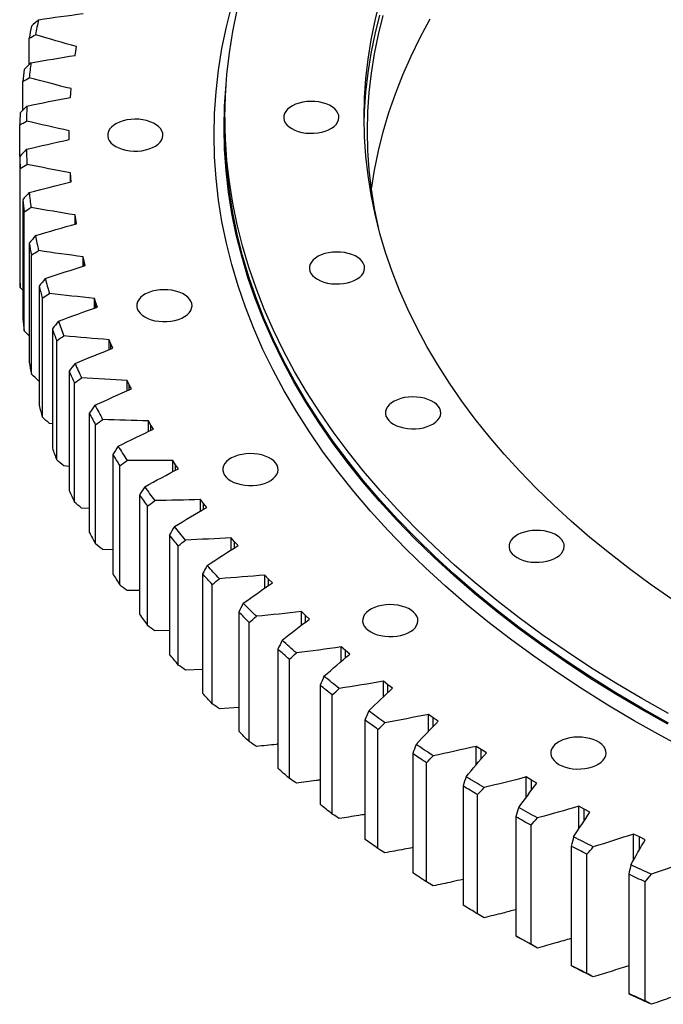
# Model space of a CAD drawing. Header units: millimetres. Extents: x 185 to 11179, y 22946 to 31910.
# Tile 10 of 16: x 6442 to 6826, y 27023 to 27610. Entities that reach past the tile are written whole.
import ezdxf

# ---------------------------------------------------------------- set-up
doc = ezdxf.new("R2010")
doc.units = ezdxf.units.MM
doc.header["$LTSCALE"] = 50

msp = doc.modelspace()

# ---------------------------------------------------------------- linework, layer by layer
at = {"color": 7, "linetype": 'Continuous', "lineweight": 25}
for p, q in [((6447.41, 27582.82), (6447.41, 27598.54)), ((6475.21, 27590.93), (6475.66, 27593.54)), ((6474.82, 27588.32), (6475.21, 27590.93)), ((6443.55, 27555.56), (6443.55, 27572.73)), ((6472.19, 27565.87), (6472.43, 27568.48)), ((6472.02, 27563.25), (6472.19, 27565.87)), ((6564.23, 27551.36), (6564.23, 27545.65)), ((6441.77, 27528.13), (6441.77, 27546.84)), ((6471.19, 27540.75), (6471.22, 27543.37)), ((6471.22, 27538.13), (6471.19, 27540.75)), ((6471.19, 27538.12), (6471.19, 27540.75)), ((6441.77, 27528.13), (6441.77, 27457.09)), ((6442.06, 27449.89), (6442.06, 27520.93)), ((6472.19, 27515.63), (6472.02, 27518.25)), ((6472.02, 27512.91), (6472.02, 27518.25)), ((6472.43, 27513.02), (6472.19, 27515.63)), ((6443.55, 27502.24), (6443.55, 27431.2)), ((6444.42, 27424.01), (6444.42, 27495.05)), ((6475.21, 27490.57), (6474.82, 27493.18)), ((6474.82, 27487.72), (6474.82, 27493.18)), ((6475.66, 27487.96), (6475.21, 27490.57)), ((6447.41, 27476.42), (6447.41, 27405.38)), ((6448.85, 27398.23), (6448.85, 27469.27)), ((6480.22, 27465.62), (6479.63, 27468.21)), ((6479.63, 27462.62), (6479.63, 27468.21)), ((6480.88, 27463.02), (6480.22, 27465.62)), ((6443.55, 27448.37), (6442.06, 27449.89)), ((6453.32, 27450.74), (6453.32, 27379.7)), ((6455.33, 27372.59), (6455.33, 27443.63)), ((6487.23, 27440.82), (6486.43, 27443.4)), ((6486.43, 27437.65), (6486.43, 27443.4)), ((6488.09, 27438.25), (6487.23, 27440.82)), ((6447.41, 27421.11), (6444.42, 27424.01)), ((6461.29, 27425.24), (6461.29, 27354.2)), ((6463.86, 27347.15), (6463.86, 27418.19)), ((6496.21, 27416.24), (6495.2, 27418.79)), ((6495.2, 27412.87), (6495.2, 27418.79)), ((6497.28, 27413.69), (6496.21, 27416.24)), ((6471.28, 27399.98), (6471.28, 27328.94)), ((6453.32, 27394.3), (6453.01, 27394.35)), ((6474.42, 27321.97), (6474.42, 27393.01)), ((6507.15, 27391.92), (6505.94, 27394.45)), ((6505.94, 27388.32), (6505.94, 27394.45)), ((6508.42, 27389.41), (6507.15, 27391.92)), ((6483.29, 27375.01), (6483.29, 27303.97)), ((6461.29, 27368.62), (6459.54, 27368.82)), ((6520.02, 27367.92), (6518.61, 27370.42)), ((6518.61, 27364.06), (6518.61, 27370.42)), ((6486.98, 27297.09), (6486.98, 27368.13)), ((6521.5, 27365.45), (6520.02, 27367.92)), ((6497.28, 27350.39), (6497.28, 27279.35)), ((6534.8, 27344.29), (6533.19, 27346.75)), ((6533.19, 27340.13), (6533.19, 27346.75)), ((6471.28, 27343.22), (6468.1, 27343.5)), ((6501.52, 27272.58), (6501.52, 27343.62)), ((6536.47, 27341.86), (6534.8, 27344.29)), ((6513.22, 27326.17), (6513.22, 27255.13)), ((6551.45, 27321.08), (6549.65, 27323.49)), ((6549.65, 27316.58), (6549.65, 27323.49)), ((6483.29, 27318.15), (6478.69, 27318.43)), ((6518, 27248.48), (6518, 27319.52)), ((6553.32, 27318.7), (6551.45, 27321.08)), ((6531.09, 27302.4), (6531.09, 27231.36)), ((6569.95, 27298.34), (6567.95, 27300.7)), ((6567.95, 27293.44), (6567.95, 27300.7)), ((6572, 27296.01), (6569.95, 27298.34)), ((6497.28, 27293.46), (6491.27, 27293.66)), ((6536.39, 27224.84), (6536.39, 27295.88)), ((6550.84, 27279.13), (6550.84, 27208.09)), ((6590.24, 27276.12), (6588.06, 27278.42)), ((6588.06, 27270.76), (6588.06, 27278.42)), ((6592.48, 27273.84), (6590.24, 27276.12)), ((6513.22, 27269.21), (6505.81, 27269.26)), ((6556.65, 27201.72), (6556.65, 27272.76)), ((6572.43, 27256.42), (6572.43, 27185.38)), ((6612.29, 27254.46), (6609.93, 27256.7)), ((6609.93, 27248.58), (6609.93, 27256.7)), ((6614.71, 27252.24), (6612.29, 27254.46)), ((6578.75, 27179.17), (6578.75, 27250.21)), ((6531.09, 27245.45), (6522.29, 27245.28)), ((6595.81, 27234.3), (6595.81, 27163.26)), ((6636.05, 27233.41), (6633.51, 27235.58)), ((6633.51, 27226.93), (6633.51, 27235.58)), ((6602.62, 27157.23), (6602.62, 27228.27)), ((6638.64, 27231.26), (6636.05, 27233.41)), ((6550.84, 27222.23), (6540.67, 27221.76)), ((6620.94, 27212.83), (6620.94, 27141.79)), ((6661.46, 27213.02), (6658.75, 27215.12)), ((6658.75, 27205.83), (6658.75, 27215.12)), ((6664.23, 27210.94), (6661.46, 27213.02)), ((6628.22, 27135.94), (6628.22, 27206.98)), ((6572.43, 27199.59), (6560.92, 27198.75)), ((6688.48, 27193.32), (6685.61, 27195.35)), ((6685.61, 27185.3), (6685.61, 27195.35)), ((6691.41, 27191.32), (6688.48, 27193.32)), ((6647.75, 27192.05), (6647.75, 27121.01)), ((6655.5, 27115.37), (6655.5, 27186.41)), ((6717.05, 27174.37), (6714.02, 27176.32)), ((6714.02, 27165.35), (6714.02, 27176.32)), ((6676.21, 27172.01), (6676.21, 27100.97)), ((6720.13, 27172.45), (6717.05, 27174.37)), ((6684.39, 27095.54), (6684.39, 27166.58)), ((6747.11, 27156.2), (6743.92, 27158.07)), ((6743.92, 27145.95), (6743.92, 27158.07)), ((6706.23, 27152.75), (6706.23, 27081.71)), ((6750.34, 27154.36), (6747.11, 27156.2)), ((6714.84, 27076.5), (6714.84, 27147.54)), ((6778.58, 27138.85), (6775.25, 27140.63)), ((6775.25, 27127.03), (6775.25, 27140.63)), ((6737.76, 27134.31), (6737.76, 27063.27)), ((6781.96, 27137.1), (6778.58, 27138.85)), ((6746.79, 27058.3), (6746.79, 27129.34)), ((6811.41, 27122.36), (6807.94, 27124.05)), ((6807.94, 27108.5), (6807.94, 27124.05)), ((6814.92, 27120.7), (6811.41, 27122.36)), ((6770.74, 27116.73), (6770.74, 27045.69)), ((6780.15, 27040.97), (6780.15, 27112.01)), ((6805.08, 27100.05), (6805.08, 27029.01)), ((6814.86, 27024.54), (6814.86, 27095.58))]:
    msp.add_line(p, q, dxfattribs=at)
at = {"color": 82, "linetype": 'Continuous', "lineweight": 25}
for p, q in [((6472.19, 27512.95), (6472.19, 27515.63)), ((6475.21, 27487.83), (6475.21, 27490.57)), ((6480.22, 27462.81), (6480.22, 27465.62)), ((6487.23, 27437.94), (6487.23, 27440.82)), ((6496.21, 27413.27), (6496.21, 27416.24)), ((6507.15, 27388.85), (6507.15, 27391.92)), ((6520.02, 27364.74), (6520.02, 27367.92)), ((6534.8, 27340.98), (6534.8, 27344.29)), ((6551.45, 27317.62), (6551.45, 27321.08)), ((6569.95, 27294.7), (6569.95, 27298.34)), ((6590.24, 27272.28), (6590.24, 27276.12)), ((6612.29, 27250.39), (6612.29, 27254.46)), ((6636.05, 27229.07), (6636.05, 27233.41)), ((6661.46, 27208.36), (6661.46, 27213.02)), ((6688.48, 27188.29), (6688.48, 27193.32)), ((6717.05, 27168.87), (6717.05, 27174.37)), ((6747.11, 27150.13), (6747.11, 27156.2)), ((6778.58, 27132.06), (6778.58, 27138.85)), ((6811.41, 27114.64), (6811.41, 27122.36))]:
    msp.add_line(p, q, dxfattribs=at)
at = {"color": 7, "linetype": 'Continuous', "lineweight": 25, "flags": 128}
for points in [[(6840.79, 27173.81), (6824.35, 27182.59), (6808.3, 27191.61), (6792.68, 27200.87), (6777.47, 27210.37), (6762.71, 27220.09), (6748.39, 27230.03), (6734.52, 27240.18), (6721.12, 27250.54), (6708.19, 27261.1), (6695.75, 27271.85), (6683.8, 27282.78), (6672.35, 27293.9), (6661.41, 27305.18), (6650.98, 27316.62), (6641.07, 27328.21), (6631.7, 27339.96), (6622.85, 27351.84), (6614.56, 27363.84), (6606.8, 27375.97), (6599.6, 27388.22), (6592.96, 27400.56), (6586.88, 27413.01), (6581.37, 27425.54), (6576.43, 27438.15), (6572.06, 27450.83), (6568.27, 27463.57), (6565.05, 27476.37), (6562.42, 27489.21), (6560.37, 27502.08), (6558.91, 27514.98), (6558.03, 27527.9), (6557.73, 27540.83), (6558.03, 27553.76), (6558.91, 27566.68), (6560.37, 27579.58), (6562.42, 27592.45), (6565.05, 27605.29), (6568.27, 27618.09)], [(6830.76, 27264.18), (6817.94, 27273.08), (6805.53, 27282.17), (6793.53, 27291.44), (6781.95, 27300.9), (6770.81, 27310.52), (6760.11, 27320.31), (6749.86, 27330.26), (6740.06, 27340.36), (6730.72, 27350.61), (6721.85, 27360.99), (6713.46, 27371.5), (6705.54, 27382.14), (6698.11, 27392.89), (6691.17, 27403.75), (6684.72, 27414.72), (6678.78, 27425.77), (6673.33, 27436.91), (6668.4, 27448.13), (6663.97, 27459.43), (6660.06, 27470.78), (6656.66, 27482.19), (6653.79, 27493.65), (6651.43, 27505.14), (6649.6, 27516.67), (6648.28, 27528.22), (6647.5, 27539.79), (6647.23, 27551.36), (6647.5, 27562.94), (6648.28, 27574.51), (6649.6, 27586.06), (6651.43, 27597.59), (6653.79, 27609.08), (6656.66, 27620.54)], [(6828.82, 27195.85), (6812.9, 27204.8), (6797.39, 27213.99), (6782.3, 27223.41), (6767.65, 27233.06), (6753.44, 27242.92), (6739.68, 27253), (6726.38, 27263.28), (6713.55, 27273.76), (6701.2, 27284.43), (6689.34, 27295.28), (6677.98, 27306.31), (6667.12, 27317.5), (6656.77, 27328.86), (6646.94, 27340.36), (6637.63, 27352.02), (6628.86, 27363.8), (6620.62, 27375.72), (6612.93, 27387.76), (6605.79, 27399.91), (6599.2, 27412.16), (6593.16, 27424.51), (6587.69, 27436.95), (6582.79, 27449.46), (6578.45, 27462.05), (6574.69, 27474.69), (6571.5, 27487.39), (6568.88, 27500.13), (6566.85, 27512.91), (6565.4, 27525.71), (6564.52, 27538.53), (6564.23, 27551.36), (6564.52, 27564.19), (6565.4, 27577.02), (6566.85, 27589.82), (6568.88, 27602.6), (6571.5, 27615.34)], [(6647.27, 27547.28), (6647.5, 27554.77), (6648.28, 27566.34), (6649.6, 27577.89), (6651.43, 27589.42), (6653.79, 27600.92), (6656.66, 27612.37)], [(6655.95, 27484.84), (6655.77, 27485.63), (6653.42, 27497.1), (6651.59, 27508.59), (6650.28, 27520.12), (6649.5, 27531.65), (6649.23, 27543.2), (6649.5, 27554.74), (6650.28, 27566.28), (6651.59, 27577.8), (6653.42, 27589.3), (6655.77, 27600.77), (6658.64, 27612.19)], [(6651.6, 27508.5), (6653.42, 27519.9), (6655.77, 27531.36), (6658.64, 27542.79), (6662.03, 27554.17), (6665.93, 27565.49), (6670.34, 27576.75), (6675.27, 27587.94), (6680.7, 27599.06), (6686.63, 27610.08)], [(6828.48, 27189.51), (6812.55, 27198.47), (6797.03, 27207.67), (6781.93, 27217.09), (6767.27, 27226.75), (6753.05, 27236.62), (6739.28, 27246.7), (6725.97, 27256.99), (6713.14, 27267.47), (6700.78, 27278.15), (6688.92, 27289), (6677.55, 27300.04), (6666.68, 27311.24), (6656.32, 27322.6), (6646.49, 27334.12), (6637.18, 27345.77), (6628.4, 27357.57), (6620.16, 27369.49), (6612.46, 27381.54), (6605.31, 27393.7), (6598.72, 27405.96), (6592.68, 27418.31), (6587.21, 27430.76), (6582.3, 27443.28), (6577.96, 27455.87), (6574.19, 27468.52), (6571, 27481.23), (6568.39, 27493.98), (6566.35, 27506.76), (6564.9, 27519.57), (6564.02, 27532.4), (6563.73, 27545.24), (6564.02, 27558.08), (6564.9, 27570.91), (6564.94, 27571.41)], [(6604.07, 27544.63), (6605.89, 27543.72), (6607.92, 27542.97), (6610.12, 27542.41), (6612.44, 27542.03), (6614.83, 27541.85), (6617.24, 27541.88), (6619.61, 27542.11), (6621.91, 27542.53), (6624.07, 27543.14), (6626.05, 27543.93), (6627.82, 27544.88), (6629.33, 27545.96), (6630.54, 27547.16), (6631.44, 27548.45), (6632.01, 27549.81), (6632.23, 27551.19), (6632.1, 27552.58), (6631.62, 27553.94), (6630.8, 27555.25), (6629.66, 27556.47), (6628.22, 27557.59), (6626.52, 27558.57), (6624.59, 27559.4), (6622.46, 27560.06), (6620.2, 27560.53), (6617.84, 27560.81), (6615.43, 27560.89), (6613.03, 27560.76), (6610.69, 27560.43), (6608.46, 27559.91), (6606.38, 27559.21), (6604.5, 27558.34), (6602.86, 27557.32), (6601.49, 27556.18), (6600.43, 27554.93), (6599.7, 27553.6), (6599.3, 27552.23), (6599.26, 27550.84), (6599.57, 27549.46), (6600.22, 27548.12), (6601.2, 27546.86), (6602.49, 27545.68), (6604.07, 27544.63)], [(6499.07, 27534.01), (6500.89, 27533.11), (6502.92, 27532.36), (6505.12, 27531.79), (6507.44, 27531.42), (6509.83, 27531.24), (6512.24, 27531.26), (6514.61, 27531.49), (6516.91, 27531.92), (6519.07, 27532.53), (6521.05, 27533.32), (6522.82, 27534.26), (6524.33, 27535.35), (6525.54, 27536.55), (6526.44, 27537.84), (6527.01, 27539.19), (6527.23, 27540.58), (6527.1, 27541.96), (6526.62, 27543.33), (6525.8, 27544.63), (6524.66, 27545.86), (6523.22, 27546.98), (6521.52, 27547.96), (6519.59, 27548.79), (6517.46, 27549.45), (6515.2, 27549.92), (6512.84, 27550.2), (6510.43, 27550.27), (6508.03, 27550.15), (6505.69, 27549.82), (6503.46, 27549.3), (6501.38, 27548.6), (6499.5, 27547.73), (6497.86, 27546.71), (6496.49, 27545.56), (6495.43, 27544.31), (6494.7, 27542.99), (6494.3, 27541.62), (6494.26, 27540.23), (6494.57, 27538.85), (6495.22, 27537.51), (6496.2, 27536.24), (6497.49, 27535.07), (6499.07, 27534.01)], [(6828.82, 27190.13), (6812.9, 27199.08), (6797.39, 27208.27), (6782.3, 27217.7), (6767.65, 27227.34), (6753.44, 27237.21), (6739.68, 27247.28), (6726.38, 27257.56), (6713.55, 27268.04), (6701.2, 27278.71), (6689.34, 27289.56), (6677.98, 27300.59), (6667.12, 27311.78), (6656.77, 27323.14), (6646.94, 27334.65), (6637.63, 27346.3), (6628.86, 27358.09), (6620.62, 27370.01), (6612.93, 27382.04), (6605.79, 27394.19), (6599.2, 27406.45), (6593.16, 27418.8), (6587.69, 27431.23), (6582.79, 27443.75), (6578.45, 27456.33), (6574.69, 27468.98), (6571.5, 27481.68), (6568.88, 27494.42), (6566.85, 27507.19), (6565.4, 27520), (6564.52, 27532.82), (6564.23, 27545.65)], [(6619.39, 27454.81), (6621.21, 27453.9), (6623.25, 27453.16), (6625.45, 27452.59), (6627.76, 27452.21), (6630.15, 27452.04), (6632.56, 27452.06), (6634.94, 27452.29), (6637.23, 27452.71), (6639.39, 27453.33), (6641.38, 27454.12), (6643.14, 27455.06), (6644.65, 27456.15), (6645.87, 27457.35), (6646.77, 27458.64), (6647.34, 27459.99), (6647.55, 27461.37), (6647.42, 27462.76), (6646.94, 27464.12), (6646.12, 27465.43), (6644.98, 27466.66), (6643.55, 27467.77), (6641.84, 27468.76), (6639.91, 27469.59), (6637.79, 27470.24), (6635.52, 27470.72), (6633.16, 27470.99), (6630.76, 27471.07), (6628.36, 27470.94), (6626.02, 27470.62), (6623.78, 27470.1), (6621.7, 27469.39), (6619.82, 27468.52), (6618.18, 27467.51), (6616.82, 27466.36), (6615.76, 27465.11), (6615.02, 27463.79), (6614.63, 27462.42), (6614.58, 27461.03), (6614.89, 27459.65), (6615.54, 27458.31), (6616.52, 27457.04), (6617.82, 27455.86), (6619.39, 27454.81)], [(6516.41, 27432.37), (6518.23, 27431.46), (6520.26, 27430.72), (6522.46, 27430.15), (6524.78, 27429.77), (6527.17, 27429.6), (6529.58, 27429.62), (6531.96, 27429.85), (6534.25, 27430.27), (6536.41, 27430.89), (6538.4, 27431.68), (6540.16, 27432.62), (6541.67, 27433.71), (6542.88, 27434.91), (6543.79, 27436.2), (6544.35, 27437.55), (6544.57, 27438.93), (6544.44, 27440.32), (6543.96, 27441.68), (6543.14, 27442.99), (6542, 27444.22), (6540.56, 27445.33), (6538.86, 27446.32), (6536.93, 27447.15), (6534.8, 27447.8), (6532.54, 27448.28), (6530.18, 27448.55), (6527.77, 27448.63), (6525.37, 27448.5), (6523.03, 27448.18), (6520.8, 27447.66), (6518.72, 27446.95), (6516.84, 27446.08), (6515.2, 27445.07), (6513.84, 27443.92), (6512.77, 27442.67), (6512.04, 27441.35), (6511.64, 27439.98), (6511.6, 27438.59), (6511.91, 27437.21), (6512.56, 27435.87), (6513.54, 27434.6), (6514.83, 27433.42), (6516.41, 27432.37)], [(6664.77, 27368.45), (6666.6, 27367.54), (6668.63, 27366.79), (6670.83, 27366.22), (6673.15, 27365.85), (6675.54, 27365.67), (6677.94, 27365.7), (6680.32, 27365.92), (6682.61, 27366.35), (6684.78, 27366.96), (6686.76, 27367.75), (6688.53, 27368.7), (6690.03, 27369.78), (6691.25, 27370.98), (6692.15, 27372.27), (6692.72, 27373.62), (6692.94, 27375.01), (6692.81, 27376.4), (6692.32, 27377.76), (6691.51, 27379.07), (6690.36, 27380.29), (6688.93, 27381.41), (6687.22, 27382.39), (6685.29, 27383.22), (6683.17, 27383.88), (6680.9, 27384.35), (6678.54, 27384.63), (6676.14, 27384.71), (6673.74, 27384.58), (6671.4, 27384.25), (6669.16, 27383.73), (6667.09, 27383.03), (6665.21, 27382.16), (6663.57, 27381.14), (6662.2, 27379.99), (6661.14, 27378.75), (6660.4, 27377.42), (6660.01, 27376.05), (6659.96, 27374.66), (6660.27, 27373.28), (6660.92, 27371.94), (6661.91, 27370.67), (6663.2, 27369.5), (6664.77, 27368.45)], [(6567.77, 27334.64), (6569.59, 27333.73), (6571.62, 27332.98), (6573.82, 27332.41), (6576.14, 27332.04), (6578.53, 27331.86), (6580.94, 27331.88), (6583.31, 27332.11), (6585.61, 27332.54), (6587.77, 27333.15), (6589.75, 27333.94), (6591.52, 27334.89), (6593.02, 27335.97), (6594.24, 27337.17), (6595.14, 27338.46), (6595.71, 27339.81), (6595.93, 27341.2), (6595.8, 27342.59), (6595.32, 27343.95), (6594.5, 27345.26), (6593.36, 27346.48), (6591.92, 27347.6), (6590.22, 27348.58), (6588.28, 27349.41), (6586.16, 27350.07), (6583.9, 27350.54), (6581.54, 27350.82), (6579.13, 27350.89), (6576.73, 27350.77), (6574.39, 27350.44), (6572.16, 27349.92), (6570.08, 27349.22), (6568.2, 27348.35), (6566.56, 27347.33), (6565.19, 27346.18), (6564.13, 27344.94), (6563.4, 27343.61), (6563, 27342.24), (6562.96, 27340.85), (6563.26, 27339.47), (6563.92, 27338.13), (6564.9, 27336.86), (6566.19, 27335.69), (6567.77, 27334.64)], [(6540.67, 27299.33), (6539.84, 27300.34), (6539, 27301.35), (6538.17, 27302.37), (6537.34, 27303.38), (6536.52, 27304.4), (6535.7, 27305.42), (6534.88, 27306.43), (6534.07, 27307.45)], [(6738.47, 27288.85), (6740.29, 27287.94), (6742.33, 27287.2), (6744.52, 27286.63), (6746.84, 27286.25), (6749.23, 27286.08), (6751.64, 27286.1), (6754.02, 27286.33), (6756.31, 27286.75), (6758.47, 27287.37), (6760.46, 27288.16), (6762.22, 27289.1), (6763.73, 27290.19), (6764.95, 27291.39), (6765.85, 27292.68), (6766.41, 27294.03), (6766.63, 27295.41), (6766.5, 27296.8), (6766.02, 27298.16), (6765.2, 27299.47), (6764.06, 27300.7), (6762.62, 27301.81), (6760.92, 27302.8), (6758.99, 27303.63), (6756.87, 27304.28), (6754.6, 27304.76), (6752.24, 27305.03), (6749.84, 27305.11), (6747.44, 27304.98), (6745.1, 27304.66), (6742.86, 27304.14), (6740.78, 27303.43), (6738.9, 27302.56), (6737.26, 27301.55), (6735.9, 27300.4), (6734.84, 27299.15), (6734.1, 27297.83), (6733.71, 27296.46), (6733.66, 27295.07), (6733.97, 27293.69), (6734.62, 27292.35), (6735.6, 27291.08), (6736.9, 27289.9), (6738.47, 27288.85)], [(6536.39, 27295.88), (6535.72, 27296.69), (6535.05, 27297.51), (6534.39, 27298.32), (6533.72, 27299.14), (6533.06, 27299.95), (6532.4, 27300.77), (6531.74, 27301.58), (6531.09, 27302.4)], [(6560.92, 27276.32), (6560, 27277.31), (6559.09, 27278.3), (6558.17, 27279.29), (6557.27, 27280.28), (6556.36, 27281.28), (6555.46, 27282.27), (6554.56, 27283.27), (6553.67, 27284.26)], [(6556.65, 27272.76), (6555.92, 27273.56), (6555.19, 27274.35), (6554.46, 27275.15), (6553.73, 27275.94), (6553, 27276.74), (6552.28, 27277.54), (6551.56, 27278.33), (6550.84, 27279.13)], [(6582.98, 27253.88), (6581.99, 27254.84), (6580.99, 27255.81), (6580, 27256.77), (6579.02, 27257.74), (6578.03, 27258.71), (6577.05, 27259.68), (6576.08, 27260.65), (6575.11, 27261.62)], [(6651.17, 27244.56), (6652.99, 27243.65), (6655.02, 27242.91), (6657.22, 27242.34), (6659.54, 27241.96), (6661.93, 27241.79), (6664.34, 27241.81), (6666.71, 27242.04), (6669.01, 27242.46), (6671.17, 27243.08), (6673.15, 27243.86), (6674.92, 27244.81), (6676.42, 27245.9), (6677.64, 27247.1), (6678.54, 27248.39), (6679.11, 27249.74), (6679.33, 27251.12), (6679.2, 27252.51), (6678.72, 27253.87), (6677.9, 27255.18), (6676.76, 27256.41), (6675.32, 27257.52), (6673.62, 27258.51), (6671.68, 27259.33), (6669.56, 27259.99), (6667.3, 27260.47), (6664.94, 27260.74), (6662.53, 27260.82), (6660.13, 27260.69), (6657.79, 27260.37), (6655.56, 27259.85), (6653.48, 27259.14), (6651.6, 27258.27), (6649.96, 27257.25), (6648.59, 27256.11), (6647.53, 27254.86), (6646.8, 27253.54), (6646.4, 27252.16), (6646.36, 27250.77), (6646.66, 27249.4), (6647.32, 27248.06), (6648.3, 27246.79), (6649.59, 27245.61), (6651.17, 27244.56)], [(6578.75, 27250.21), (6577.95, 27250.98), (6577.15, 27251.75), (6576.36, 27252.53), (6575.57, 27253.31), (6574.78, 27254.08), (6573.99, 27254.86), (6573.21, 27255.64), (6572.43, 27256.42)], [(6602.62, 27228.27), (6601.76, 27229.02), (6600.9, 27229.77), (6600.05, 27230.52), (6599.2, 27231.28), (6598.35, 27232.03), (6597.5, 27232.79), (6596.65, 27233.54), (6595.81, 27234.3)], [(6606.82, 27232.05), (6605.75, 27232.99), (6604.68, 27233.92), (6603.61, 27234.86), (6602.55, 27235.8), (6601.49, 27236.74), (6600.43, 27237.68), (6599.38, 27238.63), (6598.33, 27239.57)], [(6536.39, 27224.84), (6535.72, 27225.66), (6535.05, 27226.47), (6534.39, 27227.28), (6533.72, 27228.1), (6533.06, 27228.91), (6532.4, 27229.73), (6531.74, 27230.54), (6531.09, 27231.36)], [(6632.38, 27210.88), (6631.23, 27211.79), (6630.09, 27212.69), (6628.95, 27213.6), (6627.81, 27214.51), (6626.68, 27215.43), (6625.55, 27216.34), (6624.42, 27217.25), (6623.29, 27218.17)], [(6628.22, 27206.98), (6627.3, 27207.71), (6626.39, 27208.44), (6625.47, 27209.17), (6624.56, 27209.9), (6623.65, 27210.63), (6622.75, 27211.36), (6621.84, 27212.09), (6620.94, 27212.83)], [(6556.65, 27201.72), (6555.92, 27202.52), (6555.19, 27203.31), (6554.46, 27204.11), (6553.73, 27204.9), (6553, 27205.7), (6552.28, 27206.5), (6551.56, 27207.29), (6550.84, 27208.09)], [(6659.6, 27190.41), (6658.38, 27191.29), (6657.17, 27192.17), (6655.95, 27193.04), (6654.75, 27193.92), (6653.54, 27194.8), (6652.34, 27195.68), (6651.14, 27196.57), (6649.94, 27197.45)], [(6655.5, 27186.41), (6654.52, 27187.11), (6653.55, 27187.81), (6652.58, 27188.52), (6651.61, 27189.22), (6650.64, 27189.93), (6649.68, 27190.63), (6648.72, 27191.34), (6647.75, 27192.05)], [(6578.75, 27179.17), (6577.95, 27179.94), (6577.15, 27180.72), (6576.36, 27181.49), (6575.57, 27182.27), (6574.78, 27183.04), (6573.99, 27183.82), (6573.21, 27184.6), (6572.43, 27185.38)], [(6763.4, 27165.61), (6765.23, 27164.7), (6767.26, 27163.95), (6769.46, 27163.39), (6771.78, 27163.01), (6774.17, 27162.83), (6776.57, 27162.86), (6778.95, 27163.09), (6781.24, 27163.51), (6783.41, 27164.13), (6785.39, 27164.91), (6787.16, 27165.86), (6788.66, 27166.95), (6789.88, 27168.15), (6790.78, 27169.43), (6791.35, 27170.79), (6791.57, 27172.17), (6791.44, 27173.56), (6790.95, 27174.92), (6790.14, 27176.23), (6788.99, 27177.45), (6787.56, 27178.57), (6785.85, 27179.55), (6783.92, 27180.38), (6781.8, 27181.04), (6779.53, 27181.52), (6777.17, 27181.79), (6774.77, 27181.87), (6772.37, 27181.74), (6770.03, 27181.41), (6767.79, 27180.89), (6765.72, 27180.19), (6763.84, 27179.32), (6762.2, 27178.3), (6760.83, 27177.16), (6759.77, 27175.91), (6759.03, 27174.59), (6758.64, 27173.21), (6758.59, 27171.82), (6758.9, 27170.44), (6759.55, 27169.11), (6760.54, 27167.84), (6761.83, 27166.66), (6763.4, 27165.61)], [(6688.43, 27170.7), (6687.14, 27171.54), (6685.86, 27172.38), (6684.58, 27173.22), (6683.3, 27174.07), (6682.03, 27174.92), (6680.76, 27175.77), (6679.49, 27176.62), (6678.22, 27177.47)], [(6684.39, 27166.58), (6683.36, 27167.25), (6682.34, 27167.93), (6681.31, 27168.61), (6680.28, 27169.29), (6679.26, 27169.97), (6678.24, 27170.65), (6677.22, 27171.33), (6676.21, 27172.01)], [(6602.62, 27157.23), (6601.76, 27157.98), (6600.9, 27158.73), (6600.05, 27159.48), (6599.2, 27160.24), (6598.35, 27160.99), (6597.5, 27161.75), (6596.65, 27162.5), (6595.81, 27163.26)], [(6718.81, 27151.77), (6717.46, 27152.57), (6716.11, 27153.38), (6714.76, 27154.19), (6713.42, 27155), (6712.08, 27155.81), (6710.74, 27156.63), (6709.4, 27157.44), (6708.07, 27158.26)], [(6714.84, 27147.54), (6713.76, 27148.19), (6712.68, 27148.84), (6711.6, 27149.49), (6710.52, 27150.14), (6709.45, 27150.79), (6708.37, 27151.44), (6707.3, 27152.1), (6706.23, 27152.75)], [(6628.22, 27135.94), (6627.3, 27136.67), (6626.39, 27137.4), (6625.47, 27138.13), (6624.56, 27138.86), (6623.65, 27139.59), (6622.75, 27140.32), (6621.84, 27141.06), (6620.94, 27141.79)], [(6750.67, 27133.67), (6749.25, 27134.44), (6747.84, 27135.21), (6746.43, 27135.98), (6745.02, 27136.75), (6743.62, 27137.53), (6742.22, 27138.31), (6740.82, 27139.09), (6739.42, 27139.87)], [(6746.79, 27129.34), (6745.65, 27129.96), (6744.52, 27130.58), (6743.39, 27131.2), (6742.26, 27131.82), (6741.13, 27132.44), (6740.01, 27133.06), (6738.89, 27133.69), (6737.76, 27134.31)], [(6783.94, 27116.44), (6782.47, 27117.17), (6780.99, 27117.9), (6779.52, 27118.63), (6778.06, 27119.37), (6776.59, 27120.11), (6775.13, 27120.85), (6773.67, 27121.59), (6772.21, 27122.33)], [(6655.5, 27115.37), (6654.52, 27116.07), (6653.55, 27116.77), (6652.58, 27117.48), (6651.61, 27118.18), (6650.64, 27118.89), (6649.68, 27119.6), (6648.72, 27120.3), (6647.75, 27121.01)], [(6780.15, 27112.01), (6778.97, 27112.59), (6777.79, 27113.18), (6776.61, 27113.77), (6775.43, 27114.36), (6774.25, 27114.95), (6773.08, 27115.55), (6771.91, 27116.14), (6770.74, 27116.73)], [(6818.56, 27100.11), (6817.03, 27100.8), (6815.5, 27101.49), (6813.97, 27102.19), (6812.44, 27102.88), (6810.92, 27103.58), (6809.4, 27104.28), (6807.88, 27104.98), (6806.37, 27105.69)], [(6684.39, 27095.54), (6683.36, 27096.22), (6682.34, 27096.89), (6681.31, 27097.57), (6680.28, 27098.25), (6679.26, 27098.93), (6678.24, 27099.61), (6677.22, 27100.29), (6676.21, 27100.97)], [(6814.86, 27095.58), (6813.63, 27096.14), (6812.41, 27096.69), (6811.18, 27097.25), (6809.96, 27097.81), (6808.74, 27098.37), (6807.52, 27098.93), (6806.3, 27099.49), (6805.08, 27100.05)], [(6714.84, 27076.5), (6713.76, 27077.15), (6712.68, 27077.8), (6711.6, 27078.45), (6710.52, 27079.1), (6709.45, 27079.75), (6708.37, 27080.4), (6707.3, 27081.06), (6706.23, 27081.71)], [(6746.79, 27058.3), (6745.65, 27058.92), (6744.52, 27059.54), (6743.39, 27060.16), (6742.26, 27060.78), (6741.13, 27061.4), (6740.01, 27062.02), (6738.89, 27062.65), (6737.76, 27063.27)], [(6750.67, 27056.1), (6749.25, 27056.86), (6747.84, 27057.64), (6746.43, 27058.41), (6745.02, 27059.18), (6743.62, 27059.96), (6742.22, 27060.74), (6740.82, 27061.51), (6739.42, 27062.29)], [(6780.15, 27040.97), (6778.97, 27041.55), (6777.79, 27042.14), (6776.61, 27042.73), (6775.43, 27043.32), (6774.25, 27043.91), (6773.08, 27044.51), (6771.91, 27045.1), (6770.74, 27045.69)], [(6783.94, 27038.87), (6782.47, 27039.6), (6780.99, 27040.33), (6779.52, 27041.06), (6778.06, 27041.8), (6776.59, 27042.54), (6775.13, 27043.27), (6773.67, 27044.02), (6772.21, 27044.76)], [(6814.86, 27024.54), (6813.63, 27025.1), (6812.41, 27025.65), (6811.18, 27026.21), (6809.96, 27026.77), (6808.74, 27027.33), (6807.52, 27027.89), (6806.3, 27028.45), (6805.08, 27029.01)], [(6818.56, 27022.54), (6817.03, 27023.23), (6815.5, 27023.92), (6813.97, 27024.62), (6812.44, 27025.31), (6810.92, 27026.01), (6809.4, 27026.71), (6807.88, 27027.41), (6806.37, 27028.11)]]:
    msp.add_lwpolyline(points, dxfattribs=at)
at = {"color": 7, "linetype": 'Continuous', "lineweight": 25}
for centre, radius, start, end in [((6780.92, 27539.04), 335.41, 167.85992, 169.41353), ((6778.3, 27535.77), 336.79, 168.01614, 169.25731), ((6772.74, 27540.38), 327.13, 172.35396, 173.93369), ((6770.09, 27537.11), 328.47, 172.5128, 173.77484), ((6768.63, 27540.74), 322.99, 176.9115, 178.50469), ((6765.96, 27537.47), 324.32, 177.0717, 178.34449), ((6765.96, 27537.5), 324.32, 181.65541, 182.9282), ((6768.63, 27540.76), 322.99, 181.49521, 183.0884), ((6772.74, 27541.12), 327.13, 186.06621, 187.64594), ((6770.09, 27537.86), 328.47, 186.22505, 187.48709), ((6780.92, 27542.46), 335.41, 190.58637, 192.13998), ((6778.3, 27539.2), 336.79, 190.74259, 191.98376), ((6765.96, 27466.46), 324.32, 181.65541, 182.9282), ((6793.03, 27545.41), 347.88, 195.02049, 196.53675), ((6790.46, 27542.16), 349.31, 195.17295, 196.38429), ((6770.09, 27466.82), 328.47, 186.22505, 187.48709), ((6808.89, 27550.57), 364.57, 199.33802, 200.80765), ((6806.39, 27547.35), 366.07, 199.48579, 200.65987), ((6778.3, 27468.16), 336.79, 190.74259, 191.98376), ((6828.28, 27558.5), 385.51, 203.51428, 204.93018), ((6825.86, 27555.3), 387.1, 203.65665, 204.78781), ((6790.46, 27471.13), 349.31, 195.17295, 196.38429), ((6848.57, 27566.53), 412.45, 207.66745, 208.75178), ((6850.9, 27569.67), 410.75, 207.53096, 208.88826), ((6806.39, 27476.31), 366.07, 199.48579, 200.65987), ((6876.43, 27584.52), 440.29, 211.37605, 212.67194), ((6874.21, 27581.43), 442.11, 211.50636, 212.54164), ((6825.86, 27484.27), 387.1, 203.65665, 204.78781), ((6904.5, 27603.37), 474.11, 215.04328, 216.27678), ((6902.4, 27600.37), 476.07, 215.16731, 216.15275), ((6848.57, 27495.49), 412.45, 207.66745, 208.75178), ((6874.21, 27510.39), 442.11, 211.50636, 212.54164), ((6902.4, 27529.33), 476.07, 215.16731, 216.15275)]:
    msp.add_arc(centre, radius, start, end, dxfattribs=at)
for points in [[(6453.01, 27609.58), (6451.62, 27608.29), (6450.23, 27606.99), (6448.85, 27605.7)], [(6453.01, 27609.58), (6461.86, 27610.88), (6470.73, 27612.11), (6479.63, 27613.29)], [(6447.41, 27598.54), (6448.68, 27599.25), (6449.95, 27599.95), (6451.22, 27600.66)], [(6475.66, 27593.54), (6467.46, 27595.85), (6459.31, 27598.23), (6451.22, 27600.66)], [(6448.53, 27583.9), (6457.26, 27585.44), (6466.03, 27586.91), (6474.82, 27588.32)], [(6448.53, 27583.9), (6447.16, 27582.58), (6445.79, 27581.24), (6444.42, 27579.91)], [(6443.55, 27572.73), (6444.85, 27573.47), (6446.15, 27574.21), (6447.45, 27574.95)], [(6472.43, 27568.48), (6464.06, 27570.58), (6455.73, 27572.74), (6447.45, 27574.95)], [(6446.1, 27558.14), (6454.71, 27559.9), (6463.34, 27561.6), (6472.02, 27563.25)], [(6446.1, 27558.14), (6444.75, 27556.77), (6443.4, 27555.41), (6442.06, 27554.04)], [(6441.77, 27546.84), (6443.09, 27547.61), (6444.42, 27548.39), (6445.74, 27549.16)], [(6471.22, 27543.37), (6462.69, 27545.24), (6454.2, 27547.17), (6445.74, 27549.16)], [(6445.74, 27532.33), (6454.2, 27534.33), (6462.69, 27536.26), (6471.22, 27538.13)], [(6445.74, 27532.33), (6444.42, 27530.93), (6443.09, 27529.53), (6441.77, 27528.13)], [(6442.06, 27520.93), (6443.4, 27521.74), (6444.75, 27522.55), (6446.1, 27523.36)], [(6472.02, 27518.25), (6463.34, 27519.89), (6454.71, 27521.6), (6446.1, 27523.36)], [(6447.45, 27506.55), (6455.73, 27508.76), (6464.06, 27510.92), (6472.43, 27513.02)], [(6447.45, 27506.55), (6446.15, 27505.11), (6444.85, 27503.68), (6443.55, 27502.24)], [(6444.42, 27495.05), (6445.79, 27495.9), (6447.16, 27496.75), (6448.53, 27497.59)], [(6474.82, 27493.18), (6466.03, 27494.59), (6457.26, 27496.06), (6448.53, 27497.59)], [(6451.22, 27480.84), (6459.31, 27483.27), (6467.46, 27485.65), (6475.66, 27487.96)], [(6451.22, 27480.84), (6449.95, 27479.37), (6448.68, 27477.89), (6447.41, 27476.42)], [(6448.85, 27469.27), (6450.23, 27470.15), (6451.62, 27471.04), (6453.01, 27471.92)], [(6479.63, 27468.21), (6470.73, 27469.39), (6461.86, 27470.62), (6453.01, 27471.92)], [(6457.04, 27455.25), (6464.93, 27457.9), (6472.88, 27460.49), (6480.88, 27463.02)], [(6457.04, 27455.25), (6455.8, 27453.75), (6454.56, 27452.24), (6453.32, 27450.74)], [(6455.33, 27443.63), (6456.73, 27444.55), (6458.14, 27445.47), (6459.54, 27446.39)], [(6486.43, 27443.4), (6477.44, 27444.34), (6468.48, 27445.33), (6459.54, 27446.39)], [(6464.9, 27429.85), (6472.57, 27432.7), (6480.3, 27435.5), (6488.09, 27438.25)], [(6464.9, 27429.85), (6463.69, 27428.31), (6462.49, 27426.78), (6461.29, 27425.24)], [(6463.86, 27418.19), (6465.28, 27419.15), (6466.69, 27420.11), (6468.1, 27421.07)], [(6495.2, 27418.79), (6486.16, 27419.49), (6477.12, 27420.25), (6468.1, 27421.07)], [(6474.78, 27404.68), (6482.22, 27407.74), (6489.72, 27410.74), (6497.28, 27413.69)], [(6474.78, 27404.68), (6473.61, 27403.12), (6472.45, 27401.55), (6471.28, 27399.98)], [(6453.01, 27394.35), (6451.62, 27395.64), (6450.23, 27396.94), (6448.85, 27398.23)], [(6474.42, 27393.01), (6475.84, 27394), (6477.26, 27395), (6478.69, 27396)], [(6505.94, 27394.45), (6496.85, 27394.9), (6487.76, 27395.42), (6478.69, 27396)], [(6486.67, 27379.81), (6493.85, 27383.06), (6501.11, 27386.26), (6508.42, 27389.41)], [(6486.67, 27379.81), (6485.54, 27378.21), (6484.41, 27376.61), (6483.29, 27375.01)], [(6459.54, 27368.82), (6458.14, 27370.08), (6456.73, 27371.33), (6455.33, 27372.59)], [(6486.98, 27368.13), (6488.41, 27369.16), (6489.84, 27370.2), (6491.27, 27371.24)], [(6518.61, 27370.42), (6509.49, 27370.63), (6500.38, 27370.9), (6491.27, 27371.24)], [(6500.53, 27355.28), (6507.45, 27358.72), (6514.44, 27362.11), (6521.5, 27365.45)], [(6500.53, 27355.28), (6499.44, 27353.65), (6498.36, 27352.02), (6497.28, 27350.39)], [(6468.1, 27343.5), (6466.69, 27344.71), (6465.28, 27345.93), (6463.86, 27347.15)], [(6501.52, 27343.62), (6502.95, 27344.69), (6504.38, 27345.76), (6505.81, 27346.84)], [(6533.19, 27346.75), (6524.07, 27346.71), (6514.94, 27346.74), (6505.81, 27346.84)], [(6516.34, 27331.14), (6522.98, 27334.76), (6529.69, 27338.33), (6536.47, 27341.86)], [(6516.34, 27331.14), (6515.3, 27329.49), (6514.26, 27327.83), (6513.22, 27326.17)], [(6478.69, 27318.43), (6477.26, 27319.61), (6475.84, 27320.79), (6474.42, 27321.97)], [(6518, 27319.52), (6519.43, 27320.63), (6520.86, 27321.74), (6522.29, 27322.85)], [(6549.65, 27323.49), (6540.54, 27323.21), (6531.42, 27323), (6522.29, 27322.85)], [(6534.07, 27307.45), (6540.41, 27311.25), (6546.82, 27314.99), (6553.32, 27318.7)], [(6534.07, 27307.45), (6533.07, 27305.77), (6532.08, 27304.09), (6531.09, 27302.4)], [(6536.39, 27295.88), (6537.82, 27297.03), (6539.25, 27298.18), (6540.67, 27299.33)], [(6567.95, 27300.7), (6558.87, 27300.18), (6549.78, 27299.72), (6540.67, 27299.33)], [(6491.27, 27293.66), (6489.84, 27294.81), (6488.41, 27295.95), (6486.98, 27297.09)], [(6553.67, 27284.26), (6559.7, 27288.22), (6565.81, 27292.13), (6572, 27296.01)], [(6553.67, 27284.26), (6552.72, 27282.55), (6551.78, 27280.84), (6550.84, 27279.13)], [(6556.65, 27272.76), (6558.08, 27273.95), (6559.5, 27275.13), (6560.92, 27276.32)], [(6588.06, 27278.42), (6579.03, 27277.66), (6569.98, 27276.96), (6560.92, 27276.32)], [(6505.81, 27269.26), (6504.38, 27270.37), (6502.95, 27271.47), (6501.52, 27272.58)], [(6575.11, 27261.62), (6580.81, 27265.73), (6586.6, 27269.81), (6592.48, 27273.84)], [(6575.11, 27261.62), (6574.21, 27259.89), (6573.32, 27258.15), (6572.43, 27256.42)], [(6578.75, 27250.21), (6580.16, 27251.43), (6581.57, 27252.65), (6582.98, 27253.88)], [(6609.93, 27256.7), (6600.97, 27255.7), (6591.99, 27254.76), (6582.98, 27253.88)], [(6598.33, 27239.57), (6603.7, 27243.83), (6609.16, 27248.06), (6614.71, 27252.24)], [(6522.29, 27245.28), (6520.86, 27246.34), (6519.43, 27247.41), (6518, 27248.48)], [(6598.33, 27239.57), (6597.49, 27237.81), (6596.65, 27236.06), (6595.81, 27234.3)], [(6633.51, 27235.58), (6624.64, 27234.34), (6615.74, 27233.17), (6606.82, 27232.05)], [(6602.62, 27228.27), (6604.02, 27229.53), (6605.42, 27230.79), (6606.82, 27232.05)], [(6623.29, 27218.17), (6628.32, 27222.57), (6633.43, 27226.93), (6638.64, 27231.26)], [(6540.67, 27221.76), (6539.25, 27222.78), (6537.82, 27223.81), (6536.39, 27224.84)], [(6623.29, 27218.17), (6622.51, 27216.39), (6621.72, 27214.61), (6620.94, 27212.83)], [(6628.22, 27206.98), (6629.61, 27208.28), (6630.99, 27209.58), (6632.38, 27210.88)], [(6658.75, 27215.12), (6649.99, 27213.65), (6641.2, 27212.23), (6632.38, 27210.88)], [(6649.94, 27197.45), (6654.61, 27201.98), (6659.37, 27206.48), (6664.23, 27210.94)], [(6560.92, 27198.75), (6559.5, 27199.74), (6558.08, 27200.73), (6556.65, 27201.72)], [(6649.94, 27197.45), (6649.21, 27195.65), (6648.48, 27193.85), (6647.75, 27192.05)], [(6685.61, 27195.35), (6676.98, 27193.65), (6668.3, 27192), (6659.6, 27190.41)], [(6655.5, 27186.41), (6656.87, 27187.74), (6658.23, 27189.08), (6659.6, 27190.41)], [(6678.22, 27177.47), (6682.52, 27182.12), (6686.92, 27186.73), (6691.41, 27191.32)], [(6582.98, 27176.31), (6581.57, 27177.26), (6580.16, 27178.21), (6578.75, 27179.17)], [(6678.22, 27177.47), (6677.55, 27175.65), (6676.88, 27173.83), (6676.21, 27172.01)], [(6714.02, 27176.32), (6705.53, 27174.39), (6697, 27172.51), (6688.43, 27170.7)], [(6684.39, 27166.58), (6685.74, 27167.95), (6687.09, 27169.32), (6688.43, 27170.7)], [(6708.07, 27158.26), (6711.99, 27163.02), (6716.02, 27167.75), (6720.13, 27172.45)], [(6708.07, 27158.26), (6707.45, 27156.42), (6706.84, 27154.59), (6706.23, 27152.75)], [(6743.92, 27158.07), (6735.59, 27155.91), (6727.22, 27153.81), (6718.81, 27151.77)], [(6606.82, 27154.48), (6605.42, 27155.39), (6604.02, 27156.31), (6602.62, 27157.23)], [(6714.84, 27147.54), (6716.17, 27148.95), (6717.49, 27150.36), (6718.81, 27151.77)], [(6739.42, 27139.87), (6742.96, 27144.72), (6746.6, 27149.56), (6750.34, 27154.36)], [(6739.42, 27139.87), (6738.87, 27138.02), (6738.31, 27136.16), (6737.76, 27134.31)], [(6775.25, 27140.63), (6767.1, 27138.25), (6758.91, 27135.93), (6750.67, 27133.67)], [(6632.38, 27133.31), (6630.99, 27134.19), (6629.61, 27135.06), (6628.22, 27135.94)], [(6772.21, 27122.33), (6775.36, 27127.28), (6778.61, 27132.2), (6781.96, 27137.1)], [(6746.79, 27129.34), (6748.08, 27130.78), (6749.37, 27132.22), (6750.67, 27133.67)], [(6772.21, 27122.33), (6771.72, 27120.46), (6771.23, 27118.6), (6770.74, 27116.73)], [(6807.94, 27124.05), (6799.99, 27121.46), (6791.99, 27118.92), (6783.94, 27116.44)], [(6780.15, 27112.01), (6781.41, 27113.48), (6782.68, 27114.96), (6783.94, 27116.44)], [(6806.37, 27105.69), (6809.12, 27110.71), (6811.97, 27115.72), (6814.92, 27120.7)], [(6659.6, 27112.84), (6658.23, 27113.68), (6656.87, 27114.52), (6655.5, 27115.37)], [(6806.37, 27105.69), (6805.94, 27103.81), (6805.51, 27101.93), (6805.08, 27100.05)], [(6841.92, 27108.36), (6834.19, 27105.55), (6826.4, 27102.81), (6818.56, 27100.11)], [(6814.86, 27095.58), (6816.1, 27097.09), (6817.33, 27098.6), (6818.56, 27100.11)], [(6688.43, 27093.12), (6687.09, 27093.93), (6685.74, 27094.73), (6684.39, 27095.54)], [(6718.81, 27074.19), (6717.49, 27074.96), (6716.17, 27075.73), (6714.84, 27076.5)], [(6737.76, 27063.27), (6738.31, 27062.95), (6738.87, 27062.62), (6739.42, 27062.29)], [(6750.67, 27056.1), (6749.37, 27056.83), (6748.08, 27057.56), (6746.79, 27058.3)], [(6770.74, 27045.69), (6771.23, 27045.38), (6771.72, 27045.07), (6772.21, 27044.76)], [(6783.94, 27038.87), (6782.68, 27039.57), (6781.41, 27040.27), (6780.15, 27040.97)], [(6805.08, 27029.01), (6805.51, 27028.71), (6805.94, 27028.41), (6806.37, 27028.11)], [(6818.56, 27022.54), (6817.33, 27023.21), (6816.1, 27023.87), (6814.86, 27024.54)]]:
    msp.add_open_spline(points, degree=3, dxfattribs=at)
for points, knots in [([(6595.81, 27177.61), (6595.49, 27177.57), (6591.22, 27177.11), (6586.94, 27176.69), (6582.98, 27176.31)], [0, 0, 0, 0, 0.07459, 1, 1, 1, 1]), ([(6620.94, 27156.31), (6620.15, 27156.2), (6615.46, 27155.56), (6610.74, 27154.97), (6606.82, 27154.48)], [0, 0, 0, 0, 0.167164, 1, 1, 1, 1]), ([(6647.75, 27135.74), (6646.51, 27135.54), (6641.39, 27134.7), (6636.26, 27133.91), (6632.38, 27133.31)], [0, 0, 0, 0, 0.244408, 1, 1, 1, 1]), ([(6676.21, 27115.96), (6674.5, 27115.63), (6668.98, 27114.56), (6663.43, 27113.54), (6659.6, 27112.84)], [0, 0, 0, 0, 0.310098, 1, 1, 1, 1]), ([(6706.23, 27097.01), (6704.06, 27096.52), (6698.15, 27095.19), (6692.2, 27093.93), (6688.43, 27093.12)], [0, 0, 0, 0, 0.366872, 1, 1, 1, 1]), ([(6737.76, 27078.93), (6735.14, 27078.26), (6728.85, 27076.64), (6722.51, 27075.1), (6718.81, 27074.19)], [0, 0, 0, 0, 0.416628, 1, 1, 1, 1]), ([(6770.74, 27061.77), (6767.67, 27060.88), (6761.01, 27058.95), (6754.29, 27057.1), (6750.67, 27056.1)], [0, 0, 0, 0, 0.460769, 1, 1, 1, 1]), ([(6805.08, 27045.56), (6801.58, 27044.43), (6794.56, 27042.16), (6787.48, 27039.96), (6783.94, 27038.87)], [0, 0, 0, 0, 0.500354, 1, 1, 1, 1]), ([(6840.73, 27030.36), (6836.79, 27028.94), (6829.44, 27026.3), (6822, 27023.73), (6818.56, 27022.54)], [0, 0, 0, 0, 0.5362, 1, 1, 1, 1])]:
    msp.add_open_spline(points, degree=3, knots=knots, dxfattribs=at)

doc.saveas('drawing.dxf')
